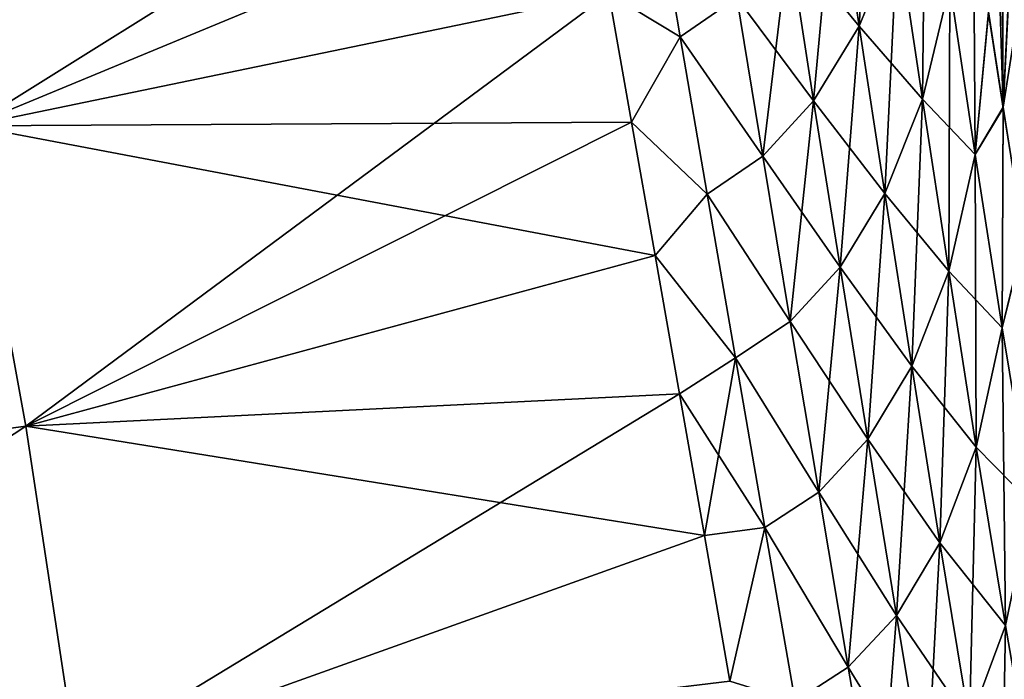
# Model space of a CAD drawing. Header units: millimetres. Extents: x -24 to 118, y -375 to 355.
# Tile 13 of 256: x 62.93 to 72.23, y 99.68 to 105.91. Entities that reach past the tile are written whole.
import ezdxf

# ---------------------------------------------------------------- set-up
doc = ezdxf.new("R2010")
doc.units = ezdxf.units.MM
doc.header["$LTSCALE"] = 52.148148
for name, color, linetype in [('29', 7, 'CONTINUOUS'), ('30', 7, 'CONTINUOUS'), ('32', 7, 'CONTINUOUS')]:
    doc.layers.add(name, color=color, linetype=linetype)

msp = doc.modelspace()

# ---------------------------------------------------------------- linework, layer by layer
at = {"layer": '29', "color": 7, "linetype": 'CONTINUOUS', "true_color": 0xe0f2ff}
for points in [[(72.2232, 105.077, 22.3236), (72.1269, 108.1526, 21.7982), (72.0855, 105.9741, 21.9213), (72.2232, 105.077, 22.3236)], [(72.21, 107.6279, 22.0624), (72.1269, 108.1526, 21.7982), (72.2232, 105.077, 22.3236), (72.21, 107.6279, 22.0624)], [(72.0834, 105.9872, -21.9151), (72.2062, 107.6492, -22.052), (72.2215, 105.0859, -22.3199), (72.0834, 105.9872, -21.9151)], [(72.2062, 107.6492, -22.052), (72.3149, 106.9804, -22.3656), (72.2215, 105.0859, -22.3199), (72.2062, 107.6492, -22.052)], [(72.3181, 106.964, 22.3729), (72.21, 107.6279, 22.0624), (72.2232, 105.077, 22.3236), (72.3181, 106.964, 22.3729)], [(72.3149, 106.9804, -22.3656), (72.4217, 106.3488, -22.6363), (72.2215, 105.0859, -22.3199), (72.3149, 106.9804, -22.3656)], [(72.4204, 103.8425, 22.806), (72.3181, 106.964, 22.3729), (72.2232, 105.077, 22.3236), (72.4204, 103.8425, 22.806)], [(72.2215, 105.0859, -22.3199), (72.4217, 106.3488, -22.6363), (72.4192, 103.8466, -22.8045), (72.2215, 105.0859, -22.3199)]]:
    msp.add_3dface(points, dxfattribs=at)
at = {"layer": '30', "color": 7, "linetype": 'CONTINUOUS', "true_color": 0xe0f2ff}
for points in [[(70.6363, 107.3662, 19.6294), (70.8634, 105.8501, 20.5947), (71.0041, 108.2474, 19.5052), (70.6363, 107.3662, 19.6294)], [(71.0041, 108.2474, 19.5052), (70.8634, 105.8501, 20.5947), (71.2237, 106.7359, 20.4832), (71.0041, 108.2474, 19.5052)], [(71.2237, 106.7359, 20.4832), (71.4598, 105.1618, 21.3562), (71.4885, 107.7957, 20.3597), (71.2237, 106.7359, 20.4832)], [(71.4885, 107.7957, 20.3597), (71.4598, 105.1618, 21.3562), (71.7176, 106.2426, 21.2477), (71.4885, 107.7957, 20.3597)], [(70.4325, 105.1475, 20.6946), (70.6363, 107.3662, 19.6294), (70.197, 106.6574, 19.7423), (70.4325, 105.1475, 20.6946)], [(70.6365, 107.3662, -19.6294), (70.8635, 105.8501, -20.5947), (70.1972, 106.6574, -19.7423), (70.6365, 107.3662, -19.6294)], [(70.8634, 105.8501, 20.5947), (70.6363, 107.3662, 19.6294), (70.4325, 105.1475, 20.6946), (70.8634, 105.8501, 20.5947)], [(70.8635, 105.8501, -20.5947), (70.6365, 107.3662, -19.6294), (71.224, 106.7359, -20.4832), (70.8635, 105.8501, -20.5947)], [(68.9336, 107.165, 18.9032), (68.4983, 106.1581, 19.589), (69.1736, 105.7504, 19.9356), (68.9336, 107.165, 18.9032)], [(69.1737, 105.7504, -19.9356), (68.4983, 106.1581, -19.589), (68.9337, 107.165, -18.9033), (69.1737, 105.7504, -19.9356)], [(68.9336, 107.165, 18.9032), (69.1736, 105.7504, 19.9356), (69.7068, 106.1216, 19.8441), (68.9336, 107.165, 18.9032)], [(69.1737, 105.7504, -19.9356), (68.9337, 107.165, -18.9033), (69.707, 106.1216, -19.8441), (69.1737, 105.7504, -19.9356)], [(71.9417, 106.9304, 21.4453), (71.7176, 106.2426, 21.2477), (71.9594, 104.6405, 22.0283), (71.9417, 106.9304, 21.4453)], [(72.0855, 105.9741, 21.9213), (71.9417, 106.9304, 21.4453), (71.9594, 104.6405, 22.0283), (72.0855, 105.9741, 21.9213)], [(70.197, 106.6574, 19.7423), (69.7068, 106.1216, 19.8441), (69.9521, 104.6237, 20.7835), (70.197, 106.6574, 19.7423)], [(70.1972, 106.6574, -19.7423), (70.4326, 105.1475, -20.6946), (69.707, 106.1216, -19.8441), (70.1972, 106.6574, -19.7423)], [(70.4325, 105.1475, 20.6946), (70.197, 106.6574, 19.7423), (69.9521, 104.6237, 20.7835), (70.4325, 105.1475, 20.6946)], [(70.1972, 106.6574, -19.7423), (70.8635, 105.8501, -20.5947), (70.4326, 105.1475, -20.6946), (70.1972, 106.6574, -19.7423)], [(70.8634, 105.8501, 20.5947), (71.1059, 104.2711, 21.4529), (71.2237, 106.7359, 20.4832), (70.8634, 105.8501, 20.5947)], [(71.4598, 105.1619, -21.3562), (70.8635, 105.8501, -20.5947), (71.224, 106.7359, -20.4832), (71.4598, 105.1619, -21.3562)], [(71.2237, 106.7359, 20.4832), (71.1059, 104.2711, 21.4529), (71.4598, 105.1618, 21.3562), (71.2237, 106.7359, 20.4832)], [(71.4598, 105.1619, -21.3562), (71.224, 106.7359, -20.4832), (71.7176, 106.2426, -21.2477), (71.4598, 105.1619, -21.3562)], [(71.9592, 104.6405, -22.0283), (71.4598, 105.1619, -21.3562), (71.7176, 106.2426, -21.2477), (71.9592, 104.6405, -22.0283)], [(71.4598, 105.1618, 21.3562), (71.7081, 103.5371, 22.1194), (71.7176, 106.2426, 21.2477), (71.4598, 105.1618, 21.3562)], [(71.7176, 106.2426, 21.2477), (71.7081, 103.5371, 22.1194), (71.9594, 104.6405, 22.0283), (71.7176, 106.2426, 21.2477)], [(72.0834, 105.9872, -21.9151), (71.9592, 104.6405, -22.0283), (71.7176, 106.2426, -21.2477), (72.0834, 105.9872, -21.9151)], [(68.4983, 106.1581, 19.589), (68.7122, 104.9453, 20.405), (69.1736, 105.7504, 19.9356), (68.4983, 106.1581, 19.589)], [(68.7122, 104.9453, -20.405), (68.4983, 106.1581, -19.589), (69.1737, 105.7504, -19.9356), (68.7122, 104.9453, -20.405)], [(69.7068, 106.1216, 19.8441), (69.1736, 105.7504, 19.9356), (69.9521, 104.6237, 20.7835), (69.7068, 106.1216, 19.8441)], [(69.9522, 104.6237, -20.7835), (69.1737, 105.7504, -19.9356), (69.707, 106.1216, -19.8441), (69.9522, 104.6237, -20.7835)], [(70.4326, 105.1475, -20.6946), (69.9522, 104.6237, -20.7835), (69.707, 106.1216, -19.8441), (70.4326, 105.1475, -20.6946)], [(72.0834, 105.9872, -21.9151), (72.2215, 105.0859, -22.3199), (71.9592, 104.6405, -22.0283), (72.0834, 105.9872, -21.9151)], [(72.2232, 105.077, 22.3236), (72.0855, 105.9741, 21.9213), (71.9594, 104.6405, 22.0283), (72.2232, 105.077, 22.3236)], [(70.6826, 103.575, 21.5381), (70.8634, 105.8501, 20.5947), (70.4325, 105.1475, 20.6946), (70.6826, 103.575, 21.5381)], [(70.8635, 105.8501, -20.5947), (71.106, 104.2711, -21.4529), (70.4326, 105.1475, -20.6946), (70.8635, 105.8501, -20.5947)], [(71.1059, 104.2711, 21.4529), (70.8634, 105.8501, 20.5947), (70.6826, 103.575, 21.5381), (71.1059, 104.2711, 21.4529)], [(71.106, 104.2711, -21.4529), (70.8635, 105.8501, -20.5947), (71.4598, 105.1619, -21.3562), (71.106, 104.2711, -21.4529)], [(69.1736, 105.7504, 19.9356), (68.7122, 104.9453, 20.405), (69.4278, 104.2651, 20.8618), (69.1736, 105.7504, 19.9356)], [(69.4279, 104.2651, -20.8618), (68.7122, 104.9453, -20.405), (69.1737, 105.7504, -19.9356), (69.4279, 104.2651, -20.8618)], [(69.1736, 105.7504, 19.9356), (69.4278, 104.2651, 20.8618), (69.9521, 104.6237, 20.7835), (69.1736, 105.7504, 19.9356)], [(69.4279, 104.2651, -20.8618), (69.1737, 105.7504, -19.9356), (69.9522, 104.6237, -20.7835), (69.4279, 104.2651, -20.8618)], [(70.4325, 105.1475, 20.6946), (69.9521, 104.6237, 20.7835), (70.2109, 103.0636, 21.6126), (70.4325, 105.1475, 20.6946)], [(70.4326, 105.1475, -20.6946), (70.6826, 103.575, -21.5381), (69.9522, 104.6237, -20.7835), (70.4326, 105.1475, -20.6946)], [(70.6826, 103.575, 21.5381), (70.4325, 105.1475, 20.6946), (70.2109, 103.0636, 21.6126), (70.6826, 103.575, 21.5381)], [(70.4326, 105.1475, -20.6946), (71.106, 104.2711, -21.4529), (70.6826, 103.575, -21.5381), (70.4326, 105.1475, -20.6946)], [(71.1059, 104.2711, 21.4529), (71.3604, 102.6404, 22.1991), (71.4598, 105.1618, 21.3562), (71.1059, 104.2711, 21.4529)], [(71.708, 103.5371, -22.1194), (71.106, 104.2711, -21.4529), (71.4598, 105.1619, -21.3562), (71.708, 103.5371, -22.1194)], [(71.4598, 105.1618, 21.3562), (71.3604, 102.6404, 22.1991), (71.7081, 103.5371, 22.1194), (71.4598, 105.1618, 21.3562)], [(71.708, 103.5371, -22.1194), (71.4598, 105.1619, -21.3562), (71.9592, 104.6405, -22.0283), (71.708, 103.5371, -22.1194)], [(72.2215, 105.0859, -22.3199), (72.2136, 103.0039, -22.6905), (71.9592, 104.6405, -22.0283), (72.2215, 105.0859, -22.3199)], [(72.2232, 105.077, 22.3236), (71.9594, 104.6405, 22.0283), (72.214, 103.0039, 22.6905), (72.2232, 105.077, 22.3236)], [(72.2215, 105.0859, -22.3199), (72.4192, 103.8466, -22.8045), (72.2136, 103.0039, -22.6905), (72.2215, 105.0859, -22.3199)], [(72.4204, 103.8425, 22.806), (72.2232, 105.077, 22.3236), (72.214, 103.0039, 22.6905), (72.4204, 103.8425, 22.806)], [(68.7122, 104.9453, 20.405), (68.9345, 103.6847, 21.144), (69.4278, 104.2651, 20.8618), (68.7122, 104.9453, 20.405)], [(68.9345, 103.6847, -21.144), (68.7122, 104.9453, -20.405), (69.4279, 104.2651, -20.8618), (68.9345, 103.6847, -21.144)], [(69.9521, 104.6237, 20.7835), (69.4278, 104.2651, 20.8618), (70.2109, 103.0636, 21.6126), (69.9521, 104.6237, 20.7835)], [(70.2109, 103.0636, -21.6126), (69.4279, 104.2651, -20.8618), (69.9522, 104.6237, -20.7835), (70.2109, 103.0636, -21.6126)], [(70.6826, 103.575, -21.5381), (70.2109, 103.0636, -21.6126), (69.9522, 104.6237, -20.7835), (70.6826, 103.575, -21.5381)], [(72.2136, 103.0039, -22.6905), (71.708, 103.5371, -22.1194), (71.9592, 104.6405, -22.0283), (72.2136, 103.0039, -22.6905)], [(71.7081, 103.5371, 22.1194), (71.9683, 101.8754, 22.7631), (71.9594, 104.6405, 22.0283), (71.7081, 103.5371, 22.1194)], [(71.9594, 104.6405, 22.0283), (71.9683, 101.8754, 22.7631), (72.214, 103.0039, 22.6905), (71.9594, 104.6405, 22.0283)], [(69.4278, 104.2651, 20.8618), (68.9345, 103.6847, 21.144), (69.6944, 102.7181, 21.6769), (69.4278, 104.2651, 20.8618)], [(69.6944, 102.7181, -21.6769), (68.9345, 103.6847, -21.144), (69.4279, 104.2651, -20.8618), (69.6944, 102.7181, -21.6769)], [(69.4278, 104.2651, 20.8618), (69.6944, 102.7181, 21.6769), (70.2109, 103.0636, 21.6126), (69.4278, 104.2651, 20.8618)], [(69.6944, 102.7181, -21.6769), (69.4279, 104.2651, -20.8618), (70.2109, 103.0636, -21.6126), (69.6944, 102.7181, -21.6769)], [(71.106, 104.2711, -21.4529), (71.3603, 102.6404, -22.1991), (70.6826, 103.575, -21.5381), (71.106, 104.2711, -21.4529)], [(70.944, 101.9505, 22.268), (71.1059, 104.2711, 21.4529), (70.6826, 103.575, 21.5381), (70.944, 101.9505, 22.268)], [(71.3604, 102.6404, 22.1991), (71.1059, 104.2711, 21.4529), (70.944, 101.9505, 22.268), (71.3604, 102.6404, 22.1991)], [(71.3603, 102.6404, -22.1991), (71.106, 104.2711, -21.4529), (71.708, 103.5371, -22.1194), (71.3603, 102.6404, -22.1991)], [(72.4192, 103.8466, -22.8045), (72.4864, 101.3476, -23.2202), (72.2136, 103.0039, -22.6905), (72.4192, 103.8466, -22.8045)], [(72.4204, 103.8425, 22.806), (72.214, 103.0039, 22.6905), (72.487, 101.3476, 23.2202), (72.4204, 103.8425, 22.806)], [(68.9345, 103.6847, 21.144), (69.1644, 102.3808, 21.8034), (69.6944, 102.7181, 21.6769), (68.9345, 103.6847, 21.144)], [(69.1644, 102.3808, -21.8034), (68.9345, 103.6847, -21.144), (69.6944, 102.7181, -21.6769), (69.1644, 102.3808, -21.8034)], [(70.6826, 103.575, 21.5381), (70.2109, 103.0636, 21.6126), (70.4806, 101.4513, 22.3268), (70.6826, 103.575, 21.5381)], [(70.6826, 103.575, -21.5381), (70.9439, 101.9505, -22.268), (70.2109, 103.0636, -21.6126), (70.6826, 103.575, -21.5381)], [(70.944, 101.9505, 22.268), (70.6826, 103.575, 21.5381), (70.4806, 101.4513, 22.3268), (70.944, 101.9505, 22.268)], [(70.6826, 103.575, -21.5381), (71.3603, 102.6404, -22.1991), (70.9439, 101.9505, -22.268), (70.6826, 103.575, -21.5381)], [(71.968, 101.8754, -22.7631), (71.3603, 102.6404, -22.1991), (71.708, 103.5371, -22.1194), (71.968, 101.8754, -22.7631)], [(71.3604, 102.6404, 22.1991), (71.6257, 100.9712, 22.8251), (71.7081, 103.5371, 22.1194), (71.3604, 102.6404, 22.1991)], [(71.7081, 103.5371, 22.1194), (71.6257, 100.9712, 22.8251), (71.9683, 101.8754, 22.7631), (71.7081, 103.5371, 22.1194)], [(71.968, 101.8754, -22.7631), (71.708, 103.5371, -22.1194), (72.2136, 103.0039, -22.6905), (71.968, 101.8754, -22.7631)], [(70.4805, 101.4513, -22.3268), (69.6944, 102.7181, -21.6769), (70.2109, 103.0636, -21.6126), (70.4805, 101.4513, -22.3268)], [(70.2109, 103.0636, 21.6126), (69.6944, 102.7181, 21.6769), (70.4806, 101.4513, 22.3268), (70.2109, 103.0636, 21.6126)], [(70.9439, 101.9505, -22.268), (70.4805, 101.4513, -22.3268), (70.2109, 103.0636, -21.6126), (70.9439, 101.9505, -22.268)], [(72.4864, 101.3476, -23.2202), (71.968, 101.8754, -22.7631), (72.2136, 103.0039, -22.6905), (72.4864, 101.3476, -23.2202)], [(71.9683, 101.8754, 22.7631), (72.2446, 100.191, 23.2755), (72.214, 103.0039, 22.6905), (71.9683, 101.8754, 22.7631)], [(72.214, 103.0039, 22.6905), (72.2446, 100.191, 23.2755), (72.487, 101.3476, 23.2202), (72.214, 103.0039, 22.6905)], [(69.1644, 102.3808, 21.8034), (69.4006, 101.0413, 22.3791), (69.6944, 102.7181, 21.6769), (69.1644, 102.3808, 21.8034)], [(69.9713, 101.1183, -22.3763), (69.1644, 102.3808, -21.8034), (69.6944, 102.7181, -21.6769), (69.9713, 101.1183, -22.3763)], [(69.6944, 102.7181, 21.6769), (69.4006, 101.0413, 22.3791), (69.9713, 101.1183, 22.3763), (69.6944, 102.7181, 21.6769)], [(69.9713, 101.1183, -22.3763), (69.6944, 102.7181, -21.6769), (70.4805, 101.4513, -22.3268), (69.9713, 101.1183, -22.3763)], [(69.6944, 102.7181, 21.6769), (69.9713, 101.1183, 22.3763), (70.4806, 101.4513, 22.3268), (69.6944, 102.7181, 21.6769)], [(71.3603, 102.6404, -22.1991), (71.6254, 100.9712, -22.8251), (70.9439, 101.9505, -22.268), (71.3603, 102.6404, -22.1991)], [(71.2155, 100.2861, 22.8772), (71.3604, 102.6404, 22.1991), (70.944, 101.9505, 22.268), (71.2155, 100.2861, 22.8772)], [(71.6257, 100.9712, 22.8251), (71.3604, 102.6404, 22.1991), (71.2155, 100.2861, 22.8772), (71.6257, 100.9712, 22.8251)], [(71.6254, 100.9712, -22.8251), (71.3603, 102.6404, -22.1991), (71.968, 101.8754, -22.7631), (71.6254, 100.9712, -22.8251)], [(69.4006, 101.0413, -22.3791), (69.1644, 102.3808, -21.8034), (69.9713, 101.1183, -22.3763), (69.4006, 101.0413, -22.3791)], [(70.9439, 101.9505, -22.268), (71.2153, 100.2861, -22.8772), (70.4805, 101.4513, -22.3268), (70.9439, 101.9505, -22.268)], [(70.944, 101.9505, 22.268), (70.4806, 101.4513, 22.3268), (70.7597, 99.7977, 22.9203), (70.944, 101.9505, 22.268)], [(71.2155, 100.2861, 22.8772), (70.944, 101.9505, 22.268), (70.7597, 99.7977, 22.9203), (71.2155, 100.2861, 22.8772)], [(70.9439, 101.9505, -22.268), (71.6254, 100.9712, -22.8251), (71.2153, 100.2861, -22.8772), (70.9439, 101.9505, -22.268)], [(72.2441, 100.191, -23.2755), (71.6254, 100.9712, -22.8251), (71.968, 101.8754, -22.7631), (72.2441, 100.191, -23.2755)], [(71.6257, 100.9712, 22.8251), (71.9048, 99.2766, 23.3214), (71.9683, 101.8754, 22.7631), (71.6257, 100.9712, 22.8251)], [(71.9683, 101.8754, 22.7631), (71.9048, 99.2766, 23.3214), (72.2446, 100.191, 23.2755), (71.9683, 101.8754, 22.7631)], [(72.2441, 100.191, -23.2755), (71.968, 101.8754, -22.7631), (72.4864, 101.3476, -23.2202), (72.2441, 100.191, -23.2755)], [(70.7596, 99.7977, -22.9203), (69.9713, 101.1183, -22.3763), (70.4805, 101.4513, -22.3268), (70.7596, 99.7977, -22.9203)], [(70.4806, 101.4513, 22.3268), (69.9713, 101.1183, 22.3763), (70.7597, 99.7977, 22.9203), (70.4806, 101.4513, 22.3268)], [(71.2153, 100.2861, -22.8772), (70.7596, 99.7977, -22.9203), (70.4805, 101.4513, -22.3268), (71.2153, 100.2861, -22.8772)], [(69.4006, 101.0413, 22.3791), (69.6427, 99.6678, 22.8705), (69.9713, 101.1183, 22.3763), (69.4006, 101.0413, 22.3791)], [(69.6427, 99.6678, -22.8705), (69.4006, 101.0413, -22.3791), (69.9713, 101.1183, -22.3763), (69.6427, 99.6678, -22.8705)], [(69.9713, 101.1183, 22.3763), (69.6427, 99.6678, 22.8705), (70.257, 99.4756, 22.9554), (69.9713, 101.1183, 22.3763)], [(70.257, 99.4756, -22.9554), (69.6427, 99.6678, -22.8705), (69.9713, 101.1183, -22.3763), (70.257, 99.4756, -22.9554)], [(70.257, 99.4756, -22.9554), (69.9713, 101.1183, -22.3763), (70.7596, 99.7977, -22.9203), (70.257, 99.4756, -22.9554)], [(69.9713, 101.1183, 22.3763), (70.257, 99.4756, 22.9554), (70.7597, 99.7977, 22.9203), (69.9713, 101.1183, 22.3763)], [(71.6254, 100.9712, -22.8251), (71.9044, 99.2766, -23.3214), (71.2153, 100.2861, -22.8772), (71.6254, 100.9712, -22.8251)], [(71.4987, 98.5941, 23.3583), (71.6257, 100.9712, 22.8251), (71.2155, 100.2861, 22.8772), (71.4987, 98.5941, 23.3583)], [(71.9048, 99.2766, 23.3214), (71.6257, 100.9712, 22.8251), (71.4987, 98.5941, 23.3583), (71.9048, 99.2766, 23.3214)], [(71.9044, 99.2766, -23.3214), (71.6254, 100.9712, -22.8251), (72.2441, 100.191, -23.2755), (71.9044, 99.2766, -23.3214)], [(71.2153, 100.2861, -22.8772), (71.4984, 98.5941, -23.3583), (70.7596, 99.7977, -22.9203), (71.2153, 100.2861, -22.8772)], [(71.2155, 100.2861, 22.8772), (70.7597, 99.7977, 22.9203), (71.0487, 98.1143, 23.3874), (71.2155, 100.2861, 22.8772)], [(71.4987, 98.5941, 23.3583), (71.2155, 100.2861, 22.8772), (71.0487, 98.1143, 23.3874), (71.4987, 98.5941, 23.3583)], [(71.2153, 100.2861, -22.8772), (71.9044, 99.2766, -23.3214), (71.4984, 98.5941, -23.3583), (71.2153, 100.2861, -22.8772)], [(72.5359, 98.5013, -23.6457), (71.9044, 99.2766, -23.3214), (72.2441, 100.191, -23.2755), (72.5359, 98.5013, -23.6457)], [(71.9048, 99.2766, 23.3214), (72.1968, 97.5728, 23.679), (72.2446, 100.191, 23.2755), (71.9048, 99.2766, 23.3214)], [(72.2446, 100.191, 23.2755), (72.1968, 97.5728, 23.679), (72.5364, 98.5013, 23.6457), (72.2446, 100.191, 23.2755)], [(71.0485, 98.1142, -23.3874), (70.257, 99.4756, -22.9554), (70.7596, 99.7977, -22.9203), (71.0485, 98.1142, -23.3874)], [(70.7597, 99.7977, 22.9203), (70.257, 99.4756, 22.9554), (71.0487, 98.1143, 23.3874), (70.7597, 99.7977, 22.9203)], [(71.4984, 98.5941, -23.3583), (71.0485, 98.1142, -23.3874), (70.7596, 99.7977, -22.9203), (71.4984, 98.5941, -23.3583)]]:
    msp.add_3dface(points, dxfattribs=at)
at = {"layer": '32', "color": 7, "linetype": 'CONTINUOUS', "true_color": 0xe0f2ff}
for points in [[(62.4733, 104.9104, 20.0164), (68.0984, 108.426, 17.7359), (61.8737, 107.4763, 17.9236), (62.4733, 104.9104, 20.0164)], [(68.2935, 107.3197, 18.6983), (68.0984, 108.426, 17.7359), (62.4733, 104.9104, 20.0164), (68.2935, 107.3197, 18.6983)], [(61.8728, 107.4761, -17.9236), (68.2935, 107.3197, -18.6983), (62.4726, 104.9103, -20.0164), (61.8728, 107.4761, -17.9236)], [(68.2935, 107.3197, -18.6983), (68.4983, 106.1581, -19.589), (62.4726, 104.9103, -20.0164), (68.2935, 107.3197, -18.6983)], [(68.4983, 106.1581, 19.589), (68.2935, 107.3197, 18.6983), (62.4733, 104.9104, 20.0164), (68.4983, 106.1581, 19.589)], [(68.4983, 106.1581, -19.589), (68.7122, 104.9453, -20.405), (62.4726, 104.9103, -20.0164), (68.4983, 106.1581, -19.589)], [(62.9936, 102.0736, 21.6769), (68.4983, 106.1581, 19.589), (62.4733, 104.9104, 20.0164), (62.9936, 102.0736, 21.6769)], [(68.7122, 104.9453, 20.405), (68.4983, 106.1581, 19.589), (62.9936, 102.0736, 21.6769), (68.7122, 104.9453, 20.405)], [(62.4726, 104.9103, -20.0164), (62.9934, 102.0735, -21.6769), (56.572, 101.2073, -21.4233), (62.4726, 104.9103, -20.0164)], [(62.9936, 102.0736, 21.6769), (62.4733, 104.9104, 20.0164), (56.5723, 101.2073, 21.4233), (62.9936, 102.0736, 21.6769)], [(68.7122, 104.9453, -20.405), (68.9345, 103.6847, -21.144), (62.4726, 104.9103, -20.0164), (68.7122, 104.9453, -20.405)], [(62.4726, 104.9103, -20.0164), (68.9345, 103.6847, -21.144), (62.9934, 102.0735, -21.6769), (62.4726, 104.9103, -20.0164)], [(68.9345, 103.6847, 21.144), (68.7122, 104.9453, 20.405), (62.9936, 102.0736, 21.6769), (68.9345, 103.6847, 21.144)], [(68.9345, 103.6847, -21.144), (69.1644, 102.3808, -21.8034), (62.9934, 102.0735, -21.6769), (68.9345, 103.6847, -21.144)], [(69.1644, 102.3808, 21.8034), (68.9345, 103.6847, 21.144), (62.9936, 102.0736, 21.6769), (69.1644, 102.3808, 21.8034)], [(69.1644, 102.3808, -21.8034), (69.4006, 101.0413, -22.3791), (62.9934, 102.0735, -21.6769), (69.1644, 102.3808, -21.8034)], [(63.4716, 98.9205, 22.9092), (69.1644, 102.3808, 21.8034), (62.9936, 102.0736, 21.6769), (63.4716, 98.9205, 22.9092)], [(69.4006, 101.0413, 22.3791), (69.1644, 102.3808, 21.8034), (63.4716, 98.9205, 22.9092), (69.4006, 101.0413, 22.3791)], [(56.572, 101.2073, -21.4233), (62.9934, 102.0735, -21.6769), (56.9375, 98.0996, -22.7307), (56.572, 101.2073, -21.4233)], [(56.9369, 98.0996, 22.7306), (62.9936, 102.0736, 21.6769), (56.5723, 101.2073, 21.4233), (56.9369, 98.0996, 22.7306)], [(63.4716, 98.9205, 22.9092), (62.9936, 102.0736, 21.6769), (56.9369, 98.0996, 22.7306), (63.4716, 98.9205, 22.9092)], [(62.9934, 102.0735, -21.6769), (63.4722, 98.9205, -22.9093), (56.9375, 98.0996, -22.7307), (62.9934, 102.0735, -21.6769)], [(62.9934, 102.0735, -21.6769), (69.4006, 101.0413, -22.3791), (63.4722, 98.9205, -22.9093), (62.9934, 102.0735, -21.6769)], [(69.6427, 99.6678, 22.8705), (69.4006, 101.0413, 22.3791), (63.4716, 98.9205, 22.9092), (69.6427, 99.6678, 22.8705)], [(69.4006, 101.0413, -22.3791), (69.6427, 99.6678, -22.8705), (63.4722, 98.9205, -22.9093), (69.4006, 101.0413, -22.3791)]]:
    msp.add_3dface(points, dxfattribs=at)

doc.saveas('drawing.dxf')
